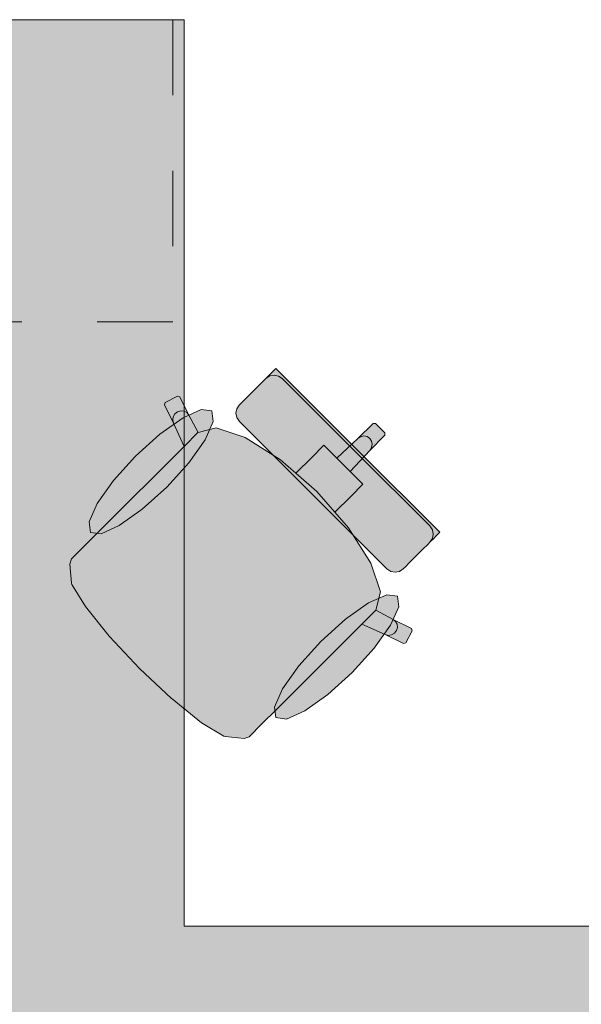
# Model space of a CAD drawing. Header units: metres. Extents: x -3.6 to 65.4, y -11 to 16.8.
# Tile 68 of 178: x 8.4 to 9.1, y 11.4 to 12.7. Entities that reach past the tile are written whole.
import ezdxf

# ---------------------------------------------------------------- set-up
doc = ezdxf.new("R2010")
doc.units = ezdxf.units.M
doc.header["$MEASUREMENT"] = 0
doc.linetypes.add('Strichlinie eng', pattern=[0.115, 0.075, -0.04])
doc.layers.add('701 - Einrichtung.Möbel', color=7, linetype='Continuous')

msp = doc.modelspace()

# ---------------------------------------------------------------- hatches: boundary and pattern name
at = {"layer": '701 - Einrichtung.Möbel', "linetype": 'Continuous', "lineweight": 0, "true_color": 0x3a3a3a}
for points in [[(7.8, 10.69), (10, 10.69), (10, 11.49), (8.6, 11.49), (8.6, 12.69), (7.8, 12.69)], [(8.673, 12.1582), (8.7706, 12.0606), (8.8298, 12.1197), (8.7213, 12.2282), (8.716, 12.2229), (8.7136, 12.2205), (8.7081, 12.215), (8.7057, 12.2125), (8.6985, 12.2054), (8.6812, 12.188), (8.6754, 12.1822), (8.6729, 12.1798), (8.6696, 12.1749), (8.6685, 12.169), (8.6697, 12.1632)], [(8.487, 12.0123), (8.4675, 11.9928), (8.4508, 11.9761), (8.4485, 11.9691), (8.4508, 11.9439), (8.4515, 11.9424), (8.4693, 11.913), (8.5007, 11.8739), (8.5012, 11.8733), (8.5409, 11.8309), (8.8591, 12.1491), (8.8529, 12.1553), (8.8498, 12.1552), (8.8299, 12.1353), (8.8021, 12.1093), (8.7849, 12.1265), (8.7688, 12.1104), (8.7479, 12.0895), (8.7274, 12.1074), (8.6807, 12.137), (8.6423, 12.1497), (8.6184, 12.1436), (8.6061, 12.1663), (8.5941, 12.1907), (8.5911, 12.1916), (8.575, 12.1831), (8.5739, 12.1801), (8.586, 12.1558), (8.5998, 12.1251)], [(8.5356, 12.1122), (8.5065, 12.0799), (8.4849, 12.0494), (8.4741, 12.0252), (8.4759, 12.0112), (8.49, 12.0094), (8.5141, 12.0201), (8.5446, 12.0417), (8.577, 12.0709), (8.6061, 12.1032), (8.6277, 12.1338), (8.6384, 12.1579), (8.6367, 12.1719), (8.6226, 12.1737), (8.5985, 12.163), (8.568, 12.1414)], [(8.7223, 11.7769), (8.8351, 11.8897), (8.8658, 11.8759), (8.8901, 11.8639), (8.8932, 11.8649), (8.9016, 11.881), (8.9007, 11.884), (8.8764, 11.896), (8.8536, 11.9084), (8.8597, 11.9323), (8.8471, 11.9706), (8.8175, 12.0174), (8.7995, 12.0378), (8.8204, 12.0587), (8.8365, 12.0749), (8.8194, 12.092), (8.8454, 12.1198), (8.8653, 12.1397), (8.8653, 12.1429), (8.8591, 12.1491), (8.5409, 11.8309), (8.5833, 11.7911), (8.5839, 11.7907), (8.6231, 11.7592), (8.6524, 11.7414), (8.654, 11.7408), (8.6792, 11.7384), (8.6861, 11.7407), (8.7029, 11.7575)], [(8.8682, 11.963), (8.8732, 11.9596), (8.8791, 11.9585), (8.8849, 11.9596), (8.8899, 11.9629), (8.8923, 11.9653), (8.8981, 11.9711), (8.9155, 11.9885), (8.9226, 11.9956), (8.9251, 11.9981), (8.9306, 12.0036), (8.933, 12.006), (8.9382, 12.0113), (8.8298, 12.1197), (8.7706, 12.0606)], [(8.8223, 11.8256), (8.8515, 11.8579), (8.8731, 11.8885), (8.8838, 11.9126), (8.882, 11.9266), (8.868, 11.9284), (8.8438, 11.9177), (8.8133, 11.8961), (8.781, 11.8669), (8.7518, 11.8346), (8.7302, 11.804), (8.7195, 11.7799), (8.7213, 11.7659), (8.7353, 11.7641), (8.7594, 11.7748), (8.79, 11.7964)]]:
    msp.add_hatch(color=250, dxfattribs=at).paths.add_polyline_path(points)

# ---------------------------------------------------------------- linework, layer by layer
at = {"layer": '701 - Einrichtung.Möbel', "color": 7, "linetype": 'Strichlinie eng', "lineweight": 5, "true_color": 0xebebeb}
for p, q in [((8.585, 12.69), (8.585, 12.29)), ((8.585, 12.29), (7.8, 12.29))]:
    msp.add_line(p, q, dxfattribs=at)
at = {"layer": '701 - Einrichtung.Möbel', "color": 7, "linetype": 'Continuous', "lineweight": 5, "true_color": 0xebebeb}
for p, q in [((8.716, 12.2229), (8.7213, 12.2282)), ((8.7213, 12.2282), (8.8298, 12.1197)), ((8.7057, 12.2125), (8.7081, 12.215)), ((8.7081, 12.215), (8.7136, 12.2205)), ((8.7131, 12.2183), (8.7082, 12.215)), ((8.7189, 12.2194), (8.7131, 12.2183)), ((8.7136, 12.2205), (8.716, 12.2229)), ((8.7248, 12.2182), (8.7189, 12.2194)), ((8.7297, 12.2149), (8.7248, 12.2182)), ((8.6812, 12.188), (8.6985, 12.2054)), ((8.6985, 12.2054), (8.7057, 12.2125)), ((8.8273, 12.1173), (8.7297, 12.2149)), ((8.575, 12.1831), (8.5911, 12.1916)), ((8.5911, 12.1916), (8.5941, 12.1907)), ((8.5941, 12.1907), (8.6061, 12.1663)), ((8.5739, 12.1801), (8.575, 12.1831)), ((8.586, 12.1558), (8.5739, 12.1801)), ((8.6696, 12.1749), (8.6729, 12.1798)), ((8.6729, 12.1798), (8.6754, 12.1822)), ((8.6754, 12.1822), (8.6812, 12.188)), ((8.5849, 12.16), (8.5855, 12.1643)), ((8.5855, 12.1643), (8.5877, 12.1681)), ((8.5877, 12.1681), (8.5911, 12.1709)), ((8.5911, 12.1709), (8.5954, 12.1722)), ((8.5954, 12.1722), (8.5997, 12.1718)), ((8.5997, 12.1718), (8.6035, 12.1697)), ((8.6035, 12.1697), (8.6061, 12.1663)), ((8.6061, 12.1663), (8.6184, 12.1436)), ((8.6685, 12.169), (8.6696, 12.1749)), ((8.6697, 12.1632), (8.6685, 12.169)), ((8.673, 12.1582), (8.6697, 12.1632)), ((8.586, 12.1558), (8.5849, 12.16)), ((8.5998, 12.1251), (8.586, 12.1558)), ((8.7706, 12.0606), (8.673, 12.1582)), ((8.8299, 12.1353), (8.8498, 12.1552)), ((8.8498, 12.1552), (8.8529, 12.1553)), ((8.8529, 12.1553), (8.8591, 12.1491)), ((8.6182, 12.1435), (8.5998, 12.1251)), ((8.6182, 12.1435), (8.6184, 12.1436)), ((8.6184, 12.1436), (8.6423, 12.1497)), ((8.6423, 12.1497), (8.6807, 12.137)), ((8.6807, 12.137), (8.7274, 12.1074)), ((8.8299, 12.1353), (8.8335, 12.1378)), ((8.8335, 12.1378), (8.8378, 12.1388)), ((8.8378, 12.1388), (8.8421, 12.138)), ((8.8421, 12.138), (8.8457, 12.1356)), ((8.8454, 12.1198), (8.8653, 12.1397)), ((8.8653, 12.1429), (8.8591, 12.1491)), ((8.8653, 12.1397), (8.8653, 12.1429)), ((8.487, 12.0123), (8.5998, 12.1251)), ((8.7688, 12.1104), (8.7849, 12.1265)), ((8.7849, 12.1265), (8.8021, 12.1093)), ((8.8021, 12.1093), (8.8299, 12.1353)), ((8.848, 12.1321), (8.8457, 12.1356)), ((8.8479, 12.1235), (8.8488, 12.1278)), ((8.8488, 12.1278), (8.848, 12.1321)), ((8.8194, 12.092), (8.8454, 12.1198)), ((8.8273, 12.1173), (8.925, 12.0197)), ((8.9382, 12.0113), (8.8298, 12.1197)), ((8.8454, 12.1198), (8.8479, 12.1235)), ((8.7274, 12.1074), (8.7479, 12.0895)), ((8.7479, 12.0895), (8.7688, 12.1104)), ((8.8021, 12.1093), (8.8107, 12.1007)), ((8.8194, 12.092), (8.8107, 12.1007)), ((8.7479, 12.0895), (8.7754, 12.0654)), ((8.8365, 12.0749), (8.8194, 12.092)), ((8.8204, 12.0587), (8.8365, 12.0749)), ((8.7706, 12.0606), (8.8682, 11.963)), ((8.7995, 12.0378), (8.7754, 12.0654)), ((8.7995, 12.0378), (8.8204, 12.0587)), ((8.8175, 12.0174), (8.7995, 12.0378)), ((8.925, 12.0197), (8.9283, 12.0147)), ((8.4675, 11.9928), (8.487, 12.0123)), ((8.8471, 11.9706), (8.8175, 12.0174)), ((8.9283, 12.0147), (8.9295, 12.0089)), ((8.9295, 12.0089), (8.9284, 12.003)), ((8.933, 12.006), (8.9382, 12.0113)), ((8.9155, 11.9885), (8.9226, 11.9956)), ((8.9226, 11.9956), (8.9251, 11.9981)), ((8.9251, 11.9981), (8.9306, 12.0036)), ((8.9284, 12.003), (8.9251, 11.9981)), ((8.9306, 12.0036), (8.933, 12.006)), ((8.4508, 11.9761), (8.4675, 11.9928)), ((8.8981, 11.9711), (8.9155, 11.9885)), ((8.4485, 11.9691), (8.4508, 11.9761)), ((8.4508, 11.9439), (8.4485, 11.9691)), ((8.8597, 11.9323), (8.8471, 11.9706)), ((8.8923, 11.9653), (8.8981, 11.9711)), ((8.8682, 11.963), (8.8732, 11.9596)), ((8.8732, 11.9596), (8.8791, 11.9585)), ((8.8791, 11.9585), (8.8849, 11.9596)), ((8.8849, 11.9596), (8.8899, 11.9629)), ((8.8899, 11.9629), (8.8923, 11.9653)), ((8.4515, 11.9424), (8.4508, 11.9439)), ((8.4693, 11.913), (8.4515, 11.9424)), ((8.8536, 11.9084), (8.8597, 11.9323)), ((8.5007, 11.8739), (8.4693, 11.913)), ((8.8536, 11.9082), (8.8351, 11.8897)), ((8.8536, 11.9082), (8.8536, 11.9084)), ((8.8764, 11.896), (8.8536, 11.9084)), ((8.7223, 11.7769), (8.8351, 11.8897)), ((8.8351, 11.8897), (8.8658, 11.8759)), ((8.8797, 11.8934), (8.8764, 11.896)), ((8.9007, 11.884), (8.8764, 11.896)), ((8.8818, 11.8897), (8.8797, 11.8934)), ((8.8822, 11.8853), (8.8818, 11.8897)), ((8.8743, 11.8754), (8.8782, 11.8776)), ((8.8782, 11.8776), (8.881, 11.8811)), ((8.881, 11.8811), (8.8822, 11.8853)), ((8.8932, 11.8649), (8.9016, 11.881)), ((8.9016, 11.881), (8.9007, 11.884)), ((8.5012, 11.8733), (8.5007, 11.8739)), ((8.5409, 11.8309), (8.5012, 11.8733)), ((8.8658, 11.8759), (8.87, 11.8748)), ((8.8658, 11.8759), (8.8901, 11.8639)), ((8.87, 11.8748), (8.8743, 11.8754)), ((8.8901, 11.8639), (8.8932, 11.8649)), ((8.5409, 11.8309), (8.5833, 11.7911)), ((8.5833, 11.7911), (8.5839, 11.7907)), ((8.5839, 11.7907), (8.6231, 11.7592)), ((8.7029, 11.7575), (8.7223, 11.7769)), ((8.6231, 11.7592), (8.6524, 11.7414)), ((8.6861, 11.7407), (8.7029, 11.7575)), ((8.6524, 11.7414), (8.654, 11.7408)), ((8.654, 11.7408), (8.6792, 11.7384)), ((8.6792, 11.7384), (8.6861, 11.7407))]:
    msp.add_line(p, q, dxfattribs=at)
at = {"layer": '701 - Einrichtung.Möbel', "color": 7, "linetype": 'Continuous', "lineweight": 5, "true_color": 0xebebeb, "flags": 128}
for points in [[(7.8, 10.69), (7.8, 12.69), (8.6, 12.69), (8.6, 11.49), (10, 11.49), (10, 10.69)], [(8.5356, 12.1122), (8.568, 12.1414), (8.5985, 12.163), (8.6226, 12.1737), (8.6367, 12.1719), (8.6384, 12.1579), (8.6277, 12.1338), (8.6061, 12.1032), (8.577, 12.0709), (8.5446, 12.0417), (8.5141, 12.0201), (8.49, 12.0094), (8.4759, 12.0112), (8.4741, 12.0252), (8.4849, 12.0494), (8.5065, 12.0799)], [(8.8223, 11.8256), (8.8515, 11.8579), (8.8731, 11.8885), (8.8838, 11.9126), (8.882, 11.9266), (8.868, 11.9284), (8.8438, 11.9177), (8.8133, 11.8961), (8.781, 11.8669), (8.7518, 11.8346), (8.7302, 11.804), (8.7195, 11.7799), (8.7213, 11.7659), (8.7353, 11.7641), (8.7594, 11.7748), (8.79, 11.7964)]]:
    msp.add_lwpolyline(points, close=True, dxfattribs=at)

doc.saveas('drawing.dxf')
